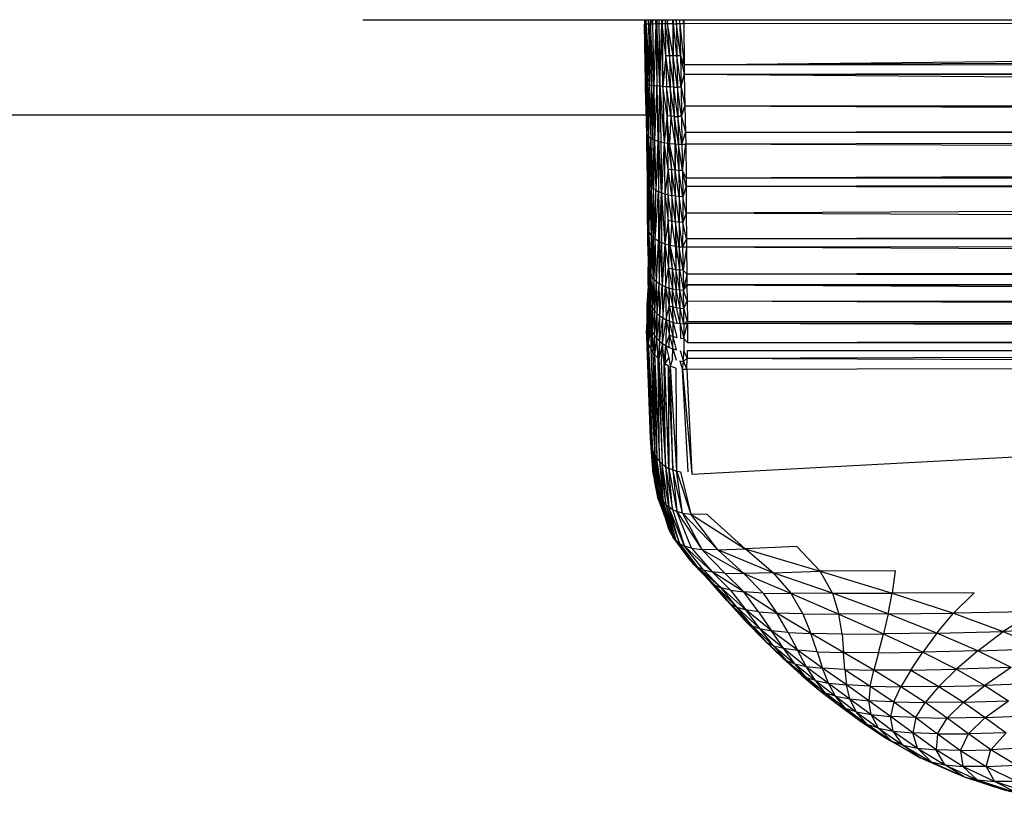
# Model space of a CAD drawing. Header units: millimetres. Extents: x -50 to 1200, y -70 to 65.
# Tile 2 of 23: x 27 to 103, y -63 to -3. Entities that reach past the tile are written whole.
import ezdxf

# ---------------------------------------------------------------- set-up
doc = ezdxf.new("R2010")
doc.units = ezdxf.units.MM

msp = doc.modelspace()

# ---------------------------------------------------------------- linework, layer by layer
at = {"color": 7, "linetype": 'Continuous', "lineweight": 25}
for p, q in [((74.832, -2.636), (74.832, -2.985)), ((74.865, -2.982), (74.832, -2.985)), ((74.909, -7.498), (74.832, -2.985)), ((74.832, -2.985), (74.898, -7.455)), ((74.865, -2.982), (74.862, -2.636)), ((74.865, -2.982), (74.864, -2.636)), ((74.865, -2.982), (74.867, -2.636)), ((74.865, -2.982), (74.872, -2.636)), ((74.973, -2.979), (74.865, -2.982)), ((74.865, -2.982), (75.012, -7.584)), ((74.946, -7.541), (74.865, -2.982)), ((74.909, -7.498), (74.865, -2.982)), ((74.973, -2.979), (74.972, -2.636)), ((74.973, -2.979), (74.979, -2.636)), ((75.163, -2.975), (74.973, -2.979)), ((74.973, -2.979), (75.233, -7.664)), ((74.973, -2.979), (75.107, -7.625)), ((74.973, -2.979), (75.012, -7.584)), ((75.155, -2.636), (75.163, -2.975)), ((75.163, -2.975), (75.165, -2.636)), ((75.174, -2.975), (75.163, -2.975)), ((75.163, -2.975), (75.233, -7.664)), ((75.174, -2.975), (75.175, -2.636)), ((75.174, -2.975), (75.187, -2.636)), ((75.319, -2.973), (75.174, -2.975)), ((75.174, -2.975), (75.389, -7.701)), ((75.174, -2.975), (75.233, -7.664)), ((75.334, -2.636), (75.319, -2.973)), ((75.319, -2.973), (75.321, -2.636)), ((75.454, -2.971), (75.319, -2.973)), ((75.574, -7.733), (75.319, -2.973)), ((75.319, -2.973), (75.389, -7.701)), ((75.474, -2.636), (75.454, -2.971)), ((75.454, -2.971), (75.459, -2.636)), ((75.715, -2.968), (75.454, -2.971)), ((75.454, -2.971), (75.574, -7.733)), ((75.715, -2.968), (75.574, -7.733)), ((75.733, -2.636), (75.715, -2.968)), ((75.715, -2.968), (75.717, -2.636)), ((75.715, -2.968), (75.793, -2.967)), ((75.715, -2.968), (75.785, -7.763)), ((75.793, -2.967), (75.785, -7.763)), ((75.806, -2.636), (75.793, -2.967)), ((75.95, -2.965), (75.793, -2.967)), ((76.02, -7.788), (75.793, -2.967)), ((75.952, -2.636), (75.95, -2.965)), ((76.19, -2.963), (75.95, -2.965)), ((75.95, -2.965), (76.02, -7.788)), ((76.02, -7.788), (76.19, -2.963)), ((76.19, -2.963), (76.176, -2.636)), ((76.19, -2.963), (76.193, -2.636)), ((76.204, -2.963), (76.19, -2.963)), ((76.273, -7.809), (76.19, -2.963)), ((76.239, -2.636), (76.204, -2.963)), ((76.206, -2.636), (76.204, -2.963)), ((76.473, -2.96), (76.204, -2.963)), ((76.498, -5.438), (76.204, -2.963)), ((76.204, -2.963), (76.273, -7.809)), ((76.473, -2.96), (76.509, -2.636)), ((76.473, -2.96), (76.473, -2.636)), ((76.626, -2.959), (76.473, -2.96)), ((76.777, -5.442), (76.473, -2.96)), ((76.498, -5.438), (76.473, -2.96)), ((76.626, -2.959), (76.643, -2.636)), ((77.036, -2.956), (76.626, -2.959)), ((77.061, -5.444), (76.626, -2.959)), ((76.626, -2.959), (76.777, -5.442)), ((77, -2.636), (77.036, -2.956)), ((77.036, -2.956), (77.036, -2.636)), ((77.09, -2.956), (77.036, -2.956)), ((77.036, -2.956), (77.061, -5.444)), ((77.061, -5.444), (77.09, -2.956)), ((77.09, -2.956), (77.083, -2.636)), ((77.09, -2.956), (77.322, -2.954)), ((77.345, -5.444), (77.09, -2.956)), ((77.322, -2.954), (77.285, -2.636)), ((77.322, -2.954), (77.322, -2.636)), ((77.567, -2.953), (77.322, -2.954)), ((77.627, -5.442), (77.322, -2.954)), ((77.322, -2.954), (77.345, -5.444)), ((77.536, -2.636), (77.567, -2.953)), ((77.567, -2.953), (77.572, -2.636)), ((77.878, -2.951), (77.567, -2.953)), ((77.567, -2.953), (77.911, -6.133)), ((77.567, -2.953), (77.627, -5.442)), ((77.878, -2.951), (77.844, -2.636)), ((77.878, -2.636), (77.878, -2.951)), ((120.471, -2.915), (77.878, -2.951)), ((77.878, -2.951), (77.911, -6.133)), ((77.911, -6.133), (340.691, -3.25)), ((343.054, -5.129), (77.911, -6.133)), ((76.498, -5.438), (76.273, -7.809)), ((76.777, -5.442), (76.498, -5.438)), ((76.819, -7.837), (76.498, -5.438)), ((76.498, -5.438), (76.541, -7.825)), ((77.103, -7.844), (76.777, -5.442)), ((77.061, -5.444), (76.777, -5.442)), ((76.777, -5.442), (76.819, -7.837)), ((77.345, -5.444), (77.061, -5.444)), ((77.386, -7.847), (77.061, -5.444)), ((77.103, -7.844), (77.061, -5.444)), ((77.627, -5.442), (77.345, -5.444)), ((77.667, -7.845), (77.345, -5.444)), ((77.345, -5.444), (77.386, -7.847)), ((77.627, -5.442), (77.911, -6.133)), ((77.627, -5.442), (77.667, -7.845)), ((77.627, -5.442), (77.923, -6.866)), ((77.911, -6.133), (77.923, -6.866)), ((392.332, -6.272), (77.911, -6.133)), ((392.332, -6.272), (77.923, -6.866)), ((74.898, -7.455), (74.909, -7.498)), ((74.898, -7.455), (74.944, -9.21)), ((74.909, -7.498), (74.946, -7.541)), ((75.034, -11.498), (74.909, -7.498)), ((74.944, -9.21), (74.909, -7.498)), ((74.946, -7.541), (75.012, -7.584)), ((75.034, -11.498), (74.946, -7.541)), ((75.012, -7.584), (75.107, -7.625)), ((75.012, -7.584), (75.142, -11.648)), ((75.012, -7.584), (75.034, -11.498)), ((77.667, -7.845), (77.923, -6.866)), ((392.335, -9.418), (77.923, -6.866)), ((77.923, -6.866), (77.97, -9.324)), ((392.333, -7.289), (77.923, -6.866)), ((75.107, -7.625), (75.233, -7.664)), ((75.107, -7.625), (75.333, -11.794)), ((75.107, -7.625), (75.142, -11.648)), ((75.233, -7.664), (75.389, -7.701)), ((75.233, -7.664), (75.345, -11.801)), ((75.233, -7.664), (75.333, -11.794)), ((75.389, -7.701), (75.345, -11.801)), ((75.389, -7.701), (75.574, -7.733)), ((75.389, -7.701), (75.489, -11.877)), ((75.489, -11.877), (75.574, -7.733)), ((75.574, -7.733), (75.785, -7.763)), ((75.574, -7.733), (75.624, -11.935)), ((75.785, -7.763), (75.624, -11.935)), ((76.02, -7.788), (75.785, -7.763)), ((75.962, -12.047), (75.785, -7.763)), ((75.785, -7.763), (75.884, -12.024)), ((75.962, -12.047), (76.02, -7.788)), ((76.273, -7.809), (76.02, -7.788)), ((76.02, -7.788), (76.356, -12.137)), ((76.02, -7.788), (76.117, -12.086)), ((76.541, -7.825), (76.273, -7.809)), ((76.591, -10.077), (76.273, -7.809)), ((76.273, -7.809), (76.37, -12.139)), ((76.273, -7.809), (76.356, -12.137)), ((76.819, -7.837), (76.541, -7.825)), ((76.869, -10.1), (76.541, -7.825)), ((76.541, -7.825), (76.591, -10.077)), ((77.103, -7.844), (76.819, -7.837)), ((77.151, -10.114), (76.819, -7.837)), ((76.819, -7.837), (76.869, -10.1)), ((77.103, -7.844), (77.386, -7.847)), ((77.434, -10.123), (77.103, -7.844)), ((77.151, -10.114), (77.103, -7.844)), ((77.667, -7.845), (77.386, -7.847)), ((77.714, -10.124), (77.386, -7.847)), ((77.386, -7.847), (77.434, -10.123)), ((77.667, -7.845), (77.97, -9.324)), ((77.667, -7.845), (77.714, -10.124)), ((74.944, -9.21), (75.034, -11.498)), ((74.944, -9.21), (75, -11.342)), ((77.714, -10.124), (77.97, -9.324)), ((392.335, -9.418), (77.97, -9.324)), ((392.338, -10.66), (77.97, -9.324)), ((77.97, -9.324), (78.011, -11.361)), ((0.347, -10), (74.964, -10)), ((76.591, -10.077), (76.37, -12.139)), ((76.869, -10.1), (76.591, -10.077)), ((76.789, -12.203), (76.591, -10.077)), ((76.637, -12.183), (76.591, -10.077)), ((76.869, -10.1), (76.789, -12.203)), ((77.151, -10.114), (76.869, -10.1)), ((76.869, -10.1), (77.195, -12.242)), ((77.151, -10.114), (77.434, -10.123)), ((77.477, -12.257), (77.151, -10.114)), ((77.248, -12.245), (77.151, -10.114)), ((77.151, -10.114), (77.195, -12.242)), ((77.714, -10.124), (77.434, -10.123)), ((77.72, -12.263), (77.434, -10.123)), ((77.434, -10.123), (77.477, -12.257)), ((77.714, -10.124), (78.011, -11.361)), ((77.714, -10.124), (77.72, -12.263)), ((392.338, -10.66), (78.011, -11.361)), ((75, -11.342), (75.034, -11.498)), ((75, -11.342), (75.016, -12.068)), ((77.72, -12.263), (78.011, -11.361)), ((78.011, -11.361), (78.028, -12.262)), ((392.341, -11.754), (78.011, -11.361)), ((75.034, -11.498), (75.016, -12.068)), ((75.063, -15.06), (75.016, -12.068)), ((75.016, -12.068), (75.056, -14.928)), ((75.034, -11.498), (75.142, -11.648)), ((75.097, -15.195), (75.034, -11.498)), ((75.063, -15.06), (75.034, -11.498)), ((75.097, -15.195), (75.142, -11.648)), ((75.142, -11.648), (75.333, -11.794)), ((75.142, -11.648), (75.253, -15.464)), ((75.142, -11.648), (75.16, -15.33)), ((75.253, -15.464), (75.333, -11.794)), ((75.333, -11.794), (75.345, -11.801)), ((75.333, -11.794), (75.377, -15.594)), ((75.345, -11.801), (75.489, -11.877)), ((75.531, -15.719), (75.345, -11.801)), ((75.377, -15.594), (75.345, -11.801)), ((75.489, -11.877), (75.624, -11.935)), ((75.489, -11.877), (75.531, -15.719)), ((75.624, -11.935), (75.531, -15.719)), ((75.624, -11.935), (75.884, -12.024)), ((75.624, -11.935), (75.714, -15.836)), ((75.884, -12.024), (75.714, -15.836)), ((75.962, -12.047), (75.884, -12.024)), ((75.884, -12.024), (75.923, -15.943)), ((75.962, -12.047), (75.923, -15.943)), ((75.962, -12.047), (76.117, -12.086)), ((76.156, -16.039), (75.962, -12.047)), ((76.117, -12.086), (76.356, -12.137)), ((76.117, -12.086), (76.156, -16.039)), ((76.356, -12.137), (76.156, -16.039)), ((76.37, -12.139), (76.356, -12.137)), ((76.356, -12.137), (76.408, -16.122)), ((76.37, -12.139), (76.637, -12.183)), ((76.665, -14.196), (76.37, -12.139)), ((76.37, -12.139), (76.408, -16.122)), ((76.637, -12.183), (76.789, -12.203)), ((76.637, -12.183), (76.941, -14.242)), ((76.665, -14.196), (76.637, -12.183)), ((392.341, -11.754), (78.028, -12.262)), ((76.789, -12.203), (77.195, -12.242)), ((77.223, -14.276), (76.789, -12.203)), ((76.789, -12.203), (76.941, -14.242)), ((77.195, -12.242), (77.248, -12.245)), ((77.195, -12.242), (77.223, -14.276)), ((77.223, -14.276), (77.248, -12.245)), ((77.248, -12.245), (77.477, -12.257)), ((77.248, -12.245), (77.505, -14.298)), ((77.477, -12.257), (77.72, -12.263)), ((77.784, -14.31), (77.477, -12.257)), ((77.477, -12.257), (77.505, -14.298)), ((77.72, -12.263), (78.028, -12.262)), ((77.72, -12.263), (77.784, -14.31)), ((77.784, -14.31), (78.028, -12.262)), ((392.346, -13.663), (78.028, -12.262)), ((78.028, -12.262), (78.061, -14.888)), ((392.346, -13.663), (78.061, -14.888)), ((76.665, -14.196), (76.408, -16.122)), ((76.941, -14.242), (76.665, -14.196)), ((76.952, -16.246), (76.665, -14.196)), ((76.675, -16.191), (76.665, -14.196)), ((77.223, -14.276), (76.941, -14.242)), ((77.234, -16.287), (76.941, -14.242)), ((76.941, -14.242), (76.952, -16.246)), ((77.505, -14.298), (77.223, -14.276)), ((77.517, -16.314), (77.223, -14.276)), ((77.234, -16.287), (77.223, -14.276)), ((77.784, -14.31), (77.505, -14.298)), ((77.796, -16.329), (77.505, -14.298)), ((77.505, -14.298), (77.517, -16.314)), ((78.061, -14.888), (77.784, -14.31)), ((78.065, -15.546), (77.784, -14.31)), ((77.784, -14.31), (77.796, -16.329)), ((75.056, -14.928), (75.063, -15.06)), ((75.056, -14.928), (75.078, -18.501)), ((75.063, -15.06), (75.097, -15.195)), ((75.103, -18.791), (75.063, -15.06)), ((75.078, -18.501), (75.063, -15.06)), ((75.16, -15.33), (75.097, -15.195)), ((75.103, -18.791), (75.097, -15.195)), ((78.061, -14.888), (78.065, -15.546)), ((392.34, -14.932), (78.061, -14.888)), ((392.34, -14.932), (78.065, -15.546)), ((75.103, -18.791), (75.16, -15.33)), ((75.253, -15.464), (75.16, -15.33)), ((75.205, -19.069), (75.16, -15.33)), ((75.205, -19.069), (75.253, -15.464)), ((75.377, -15.594), (75.253, -15.464)), ((75.39, -19.34), (75.253, -15.464)), ((75.377, -15.594), (75.531, -15.719)), ((75.401, -19.353), (75.377, -15.594)), ((75.39, -19.34), (75.377, -15.594)), ((75.401, -19.353), (75.531, -15.719)), ((75.714, -15.836), (75.531, -15.719)), ((75.543, -19.496), (75.531, -15.719)), ((75.543, -19.496), (75.714, -15.836)), ((75.676, -19.605), (75.714, -15.836)), ((75.676, -19.605), (75.923, -15.943)), ((75.714, -15.836), (75.923, -15.943)), ((76.156, -16.039), (75.923, -15.943)), ((75.923, -15.943), (76.012, -19.816)), ((75.923, -15.943), (75.935, -19.774)), ((78.065, -15.546), (77.796, -16.329)), ((392.326, -16.021), (78.065, -15.546)), ((78.065, -15.546), (78.073, -17.616)), ((76.012, -19.816), (76.156, -16.039)), ((76.408, -16.122), (76.156, -16.039)), ((76.156, -16.039), (76.406, -19.988)), ((76.156, -16.039), (76.167, -19.891)), ((76.408, -16.122), (76.406, -19.988)), ((76.675, -16.191), (76.408, -16.122)), ((76.408, -16.122), (76.679, -18.168)), ((76.408, -16.122), (76.42, -19.993)), ((76.675, -16.191), (76.952, -16.246)), ((76.956, -18.23), (76.675, -16.191)), ((76.679, -18.168), (76.675, -16.191)), ((77.234, -16.287), (76.952, -16.246)), ((77.239, -18.276), (76.952, -16.246)), ((76.952, -16.246), (76.956, -18.23)), ((77.517, -16.314), (77.234, -16.287)), ((77.522, -18.307), (77.234, -16.287)), ((77.239, -18.276), (77.234, -16.287)), ((77.796, -16.329), (77.517, -16.314)), ((77.802, -18.322), (77.517, -16.314)), ((77.517, -16.314), (77.522, -18.307)), ((78.073, -17.616), (77.796, -16.329)), ((77.796, -16.329), (77.802, -18.322)), ((392.326, -16.021), (78.073, -17.616)), ((76.679, -18.168), (76.42, -19.993)), ((76.956, -18.23), (76.679, -18.168)), ((76.84, -20.115), (76.679, -18.168)), ((76.679, -18.168), (76.687, -20.077)), ((76.956, -18.23), (76.84, -20.115)), ((77.239, -18.276), (76.956, -18.23)), ((77.247, -20.191), (76.956, -18.23)), ((77.522, -18.307), (77.239, -18.276)), ((77.531, -20.221), (77.239, -18.276)), ((77.239, -18.276), (77.3, -20.198)), ((77.239, -18.276), (77.247, -20.191)), ((78.073, -17.616), (77.802, -18.322)), ((392.209, -19.149), (78.073, -17.616)), ((78.073, -17.616), (78.08, -19.577)), ((75.078, -18.501), (75.103, -18.791)), ((75.078, -18.501), (75.095, -20.134)), ((75.095, -20.134), (75.103, -18.791)), ((75.205, -19.069), (75.103, -18.791)), ((75.103, -18.791), (75.158, -21.976)), ((75.103, -18.791), (75.124, -21.782)), ((77.802, -18.322), (77.522, -18.307)), ((77.775, -20.234), (77.522, -18.307)), ((77.522, -18.307), (77.531, -20.221)), ((77.802, -18.322), (77.775, -20.234)), ((78.08, -19.577), (77.802, -18.322)), ((75.158, -21.976), (75.205, -19.069)), ((75.39, -19.34), (75.205, -19.069)), ((75.313, -22.364), (75.205, -19.069)), ((75.221, -22.171), (75.205, -19.069)), ((75.313, -22.364), (75.39, -19.34)), ((75.401, -19.353), (75.39, -19.34)), ((75.437, -22.551), (75.39, -19.34)), ((75.543, -19.496), (75.401, -19.353)), ((75.59, -22.73), (75.401, -19.353)), ((75.437, -22.551), (75.401, -19.353)), ((75.676, -19.605), (75.543, -19.496)), ((75.59, -22.73), (75.543, -19.496)), ((75.59, -22.73), (75.676, -19.605)), ((75.935, -19.774), (75.676, -19.605)), ((75.773, -22.897), (75.676, -19.605)), ((75.773, -22.897), (75.935, -19.774)), ((76.012, -19.816), (75.935, -19.774)), ((75.935, -19.774), (75.982, -23.049)), ((78.08, -19.577), (77.775, -20.234)), ((392.209, -19.149), (78.08, -19.577)), ((392.174, -19.83), (78.08, -19.577)), ((78.08, -19.577), (78.085, -20.234)), ((75.095, -20.134), (75.124, -21.782)), ((75.095, -20.134), (75.114, -21.441)), ((76.012, -19.816), (75.982, -23.049)), ((76.167, -19.891), (76.012, -19.816)), ((76.012, -19.816), (76.214, -23.184)), ((76.406, -19.988), (76.167, -19.891)), ((76.167, -19.891), (76.214, -23.184)), ((76.406, -19.988), (76.214, -23.184)), ((76.42, -19.993), (76.406, -19.988)), ((76.406, -19.988), (76.466, -23.301)), ((76.687, -20.077), (76.42, -19.993)), ((76.42, -19.993), (76.706, -21.833)), ((76.42, -19.993), (76.466, -23.301)), ((76.84, -20.115), (76.687, -20.077)), ((76.687, -20.077), (76.983, -21.903)), ((76.687, -20.077), (76.706, -21.833)), ((77.247, -20.191), (76.84, -20.115)), ((77.266, -21.954), (76.84, -20.115)), ((76.84, -20.115), (76.983, -21.903)), ((77.3, -20.198), (77.247, -20.191)), ((77.247, -20.191), (77.266, -21.954)), ((77.3, -20.198), (77.266, -21.954)), ((77.531, -20.221), (77.3, -20.198)), ((77.3, -20.198), (77.549, -21.986)), ((77.775, -20.234), (77.531, -20.221)), ((77.829, -22), (77.531, -20.221)), ((77.531, -20.221), (77.549, -21.986)), ((78.085, -20.234), (77.775, -20.234)), ((77.775, -20.234), (77.829, -22)), ((78.085, -20.234), (77.829, -22)), ((392.174, -19.83), (78.085, -20.234)), ((392.061, -21.724), (78.085, -20.234)), ((78.085, -20.234), (78.106, -22.332)), ((75.114, -21.441), (75.124, -21.782)), ((75.114, -21.441), (75.128, -22.268)), ((75.124, -21.782), (75.158, -21.976)), ((75.155, -24.099), (75.124, -21.782)), ((75.128, -22.268), (75.124, -21.782)), ((75.155, -24.099), (75.158, -21.976)), ((75.158, -21.976), (75.221, -22.171)), ((75.192, -24.319), (75.158, -21.976)), ((76.466, -23.301), (76.706, -21.833)), ((76.706, -21.833), (76.983, -21.903)), ((76.706, -21.833), (77.009, -23.473)), ((76.706, -21.833), (76.733, -23.397)), ((76.983, -21.903), (77.266, -21.954)), ((76.983, -21.903), (77.291, -23.529)), ((76.983, -21.903), (77.009, -23.473)), ((77.266, -21.954), (77.549, -21.986)), ((77.573, -23.564), (77.266, -21.954)), ((77.266, -21.954), (77.291, -23.529)), ((77.829, -22), (77.549, -21.986)), ((77.549, -21.986), (77.852, -23.58)), ((77.573, -23.564), (77.549, -21.986)), ((78.106, -22.332), (77.829, -22)), ((77.829, -22), (77.852, -23.58)), ((392.061, -21.724), (78.106, -22.332)), ((75.155, -24.099), (75.128, -22.268)), ((75.128, -22.268), (75.143, -23.82)), ((75.192, -24.319), (75.221, -22.171)), ((75.221, -22.171), (75.313, -22.364)), ((75.221, -22.171), (75.258, -24.539)), ((75.258, -24.539), (75.313, -22.364)), ((75.313, -22.364), (75.437, -22.551)), ((75.354, -24.758), (75.313, -22.364)), ((75.354, -24.758), (75.437, -22.551)), ((75.437, -22.551), (75.59, -22.73)), ((75.479, -24.972), (75.437, -22.551)), ((75.479, -24.972), (75.59, -22.73)), ((75.59, -22.73), (75.773, -22.897)), ((75.634, -25.177), (75.59, -22.73)), ((78.106, -22.332), (77.852, -23.58)), ((392.052, -22.871), (78.106, -22.332)), ((78.106, -22.332), (78.118, -23.15)), ((75.101, -24.001), (75.127, -23.455)), ((75.138, -23.275), (75.106, -25.531)), ((75.139, -23.451), (75.106, -25.531)), ((75.127, -23.455), (75.106, -25.531)), ((75.137, -23.17), (75.127, -23.455)), ((75.634, -25.177), (75.773, -22.897)), ((75.773, -22.897), (75.982, -23.049)), ((75.818, -25.369), (75.773, -22.897)), ((75.818, -25.369), (75.982, -23.049)), ((75.982, -23.049), (76.214, -23.184)), ((76.028, -25.547), (75.982, -23.049)), ((76.028, -25.547), (76.214, -23.184)), ((76.214, -23.184), (76.466, -23.301)), ((76.214, -23.184), (76.26, -25.706)), ((76.26, -25.706), (76.466, -23.301)), ((76.466, -23.301), (76.733, -23.397)), ((76.466, -23.301), (76.759, -24.765)), ((76.466, -23.301), (76.511, -25.845)), ((77.009, -23.473), (76.733, -23.397)), ((76.733, -23.397), (77.035, -24.848)), ((76.733, -23.397), (76.759, -24.765)), ((77.291, -23.529), (77.009, -23.473)), ((77.316, -24.91), (77.009, -23.473)), ((77.035, -24.848), (77.009, -23.473)), ((77.573, -23.564), (77.291, -23.529)), ((77.597, -24.95), (77.291, -23.529)), ((77.316, -24.91), (77.291, -23.529)), ((77.852, -23.58), (77.573, -23.564)), ((77.875, -24.97), (77.573, -23.564)), ((77.597, -24.95), (77.573, -23.564)), ((77.852, -23.58), (78.118, -23.15)), ((78.137, -24.384), (77.852, -23.58)), ((77.875, -24.97), (77.852, -23.58)), ((392.052, -22.871), (78.118, -23.15)), ((78.118, -23.15), (392.245, -24.633)), ((78.118, -23.15), (392.091, -23.306)), ((78.118, -23.15), (78.137, -24.384)), ((75.049, -24.682), (75.101, -24.001)), ((75.053, -26.276), (75.101, -24.001)), ((75.109, -23.827), (75.091, -24.139)), ((75.106, -25.531), (75.101, -24.001)), ((75.143, -23.82), (75.106, -25.531)), ((75.106, -25.531), (75.155, -24.099)), ((75.118, -25.8), (75.155, -24.099)), ((75.118, -25.8), (75.192, -24.319)), ((75.143, -23.82), (75.155, -24.099)), ((75.192, -24.319), (75.155, -24.099)), ((75.157, -26.053), (75.192, -24.319)), ((75.258, -24.539), (75.192, -24.319)), ((75.049, -24.682), (74.999, -26.714)), ((75.053, -26.276), (75.049, -24.682)), ((75.157, -26.053), (75.258, -24.539)), ((75.224, -26.309), (75.258, -24.539)), ((75.224, -26.309), (75.354, -24.758)), ((75.258, -24.539), (75.354, -24.758)), ((75.321, -26.564), (75.354, -24.758)), ((75.321, -26.564), (75.479, -24.972)), ((75.354, -24.758), (75.479, -24.972)), ((75.448, -26.814), (75.479, -24.972)), ((75.479, -24.972), (75.634, -25.177)), ((76.511, -25.845), (76.759, -24.765)), ((76.759, -24.765), (77.035, -24.848)), ((76.759, -24.765), (77.052, -26.054)), ((76.777, -25.961), (76.759, -24.765)), ((77.035, -24.848), (77.316, -24.91)), ((77.035, -24.848), (77.332, -26.124)), ((77.052, -26.054), (77.035, -24.848)), ((77.316, -24.91), (77.597, -24.95)), ((77.613, -26.172), (77.316, -24.91)), ((77.597, -24.95), (77.875, -24.97)), ((77.891, -26.197), (77.597, -24.95)), ((77.613, -26.172), (77.597, -24.95)), ((77.875, -24.97), (78.137, -24.384)), ((78.159, -25.986), (77.875, -24.97)), ((77.891, -26.197), (77.875, -24.97)), ((78.137, -24.384), (392.245, -24.633)), ((78.137, -24.384), (78.159, -25.986)), ((78.137, -24.384), (392.317, -25.663)), ((75.03, -27.191), (75.118, -25.8)), ((75.106, -25.531), (75.053, -26.276)), ((75.118, -25.8), (75.053, -26.276)), ((75.106, -25.531), (75.118, -25.8)), ((75.118, -25.8), (75.157, -26.053)), ((75.448, -26.814), (75.634, -25.177)), ((75.605, -27.055), (75.634, -25.177)), ((75.605, -27.055), (75.818, -25.369)), ((75.634, -25.177), (75.818, -25.369)), ((75.791, -27.283), (75.818, -25.369)), ((75.791, -27.283), (76.028, -25.547)), ((75.818, -25.369), (76.028, -25.547)), ((76.002, -27.493), (76.028, -25.547)), ((76.002, -27.493), (76.26, -25.706)), ((76.028, -25.547), (76.26, -25.706)), ((76.237, -27.681), (76.26, -25.706)), ((76.237, -27.681), (76.511, -25.845)), ((76.26, -25.706), (76.511, -25.845)), ((76.511, -25.845), (76.49, -27.846)), ((76.777, -25.961), (76.511, -25.845)), ((76.511, -25.845), (76.778, -27.036)), ((78.159, -25.986), (392.317, -25.663)), ((75.053, -26.276), (74.999, -26.714)), ((75.157, -26.053), (75.03, -27.191)), ((75.03, -27.191), (75.053, -26.276)), ((75.157, -26.053), (75.139, -27.654)), ((75.224, -26.309), (75.139, -27.654)), ((75.321, -26.564), (75.139, -27.654)), ((75.157, -26.053), (75.224, -26.309)), ((75.224, -26.309), (75.321, -26.564)), ((75.321, -26.564), (75.448, -26.814)), ((75.321, -26.564), (75.335, -28.111)), ((76.777, -25.961), (77.052, -26.054)), ((77.054, -27.141), (76.777, -25.961)), ((76.778, -27.036), (76.777, -25.961)), ((77.052, -26.054), (77.332, -26.124)), ((77.052, -26.054), (77.334, -27.22)), ((77.054, -27.141), (77.052, -26.054)), ((77.613, -26.172), (77.332, -26.124)), ((77.891, -26.197), (77.613, -26.172)), ((77.613, -26.172), (77.893, -27.305)), ((77.613, -26.172), (77.616, -27.274)), ((78.159, -25.986), (77.891, -26.197)), ((77.891, -26.197), (78.16, -26.112)), ((77.891, -26.197), (77.893, -27.305)), ((77.893, -27.305), (78.16, -26.112)), ((78.159, -25.986), (392.333, -25.958)), ((78.16, -26.112), (392.333, -25.958)), ((78.16, -26.112), (78.162, -27.608)), ((78.16, -26.112), (392.367, -27.03)), ((75.03, -27.191), (74.999, -26.714)), ((74.999, -26.714), (75.316, -35.026)), ((75.03, -27.191), (75.139, -27.654)), ((75.03, -27.191), (75.404, -35.685)), ((75.316, -35.026), (75.03, -27.191)), ((75.343, -35.361), (75.03, -27.191)), ((75.448, -26.814), (75.335, -28.111)), ((75.448, -26.814), (75.605, -27.055)), ((75.448, -26.814), (75.495, -28.375)), ((75.605, -27.055), (75.495, -28.375)), ((75.605, -27.055), (75.791, -27.283)), ((75.605, -27.055), (75.618, -28.542)), ((75.791, -27.283), (75.618, -28.542)), ((75.791, -27.283), (76.002, -27.493)), ((75.902, -28.852), (75.791, -27.283)), ((76.49, -27.846), (76.778, -27.036)), ((76.758, -27.985), (76.778, -27.036)), ((76.778, -27.036), (77.054, -27.141)), ((76.778, -27.036), (77.035, -28.097)), ((77.035, -28.097), (77.054, -27.141)), ((77.054, -27.141), (77.334, -27.22)), ((77.317, -28.182), (77.054, -27.141)), ((77.616, -27.274), (77.893, -27.305)), ((77.893, -27.305), (77.88, -28.273)), ((77.893, -27.305), (78.162, -27.608)), ((78.162, -27.608), (392.367, -27.03)), ((75.139, -27.654), (75.335, -28.111)), ((75.139, -27.654), (75.63, -36.285)), ((75.499, -35.994), (75.139, -27.654)), ((75.404, -35.685), (75.139, -27.654)), ((75.335, -28.111), (75.495, -28.375)), ((75.335, -28.111), (75.63, -36.285)), ((76.002, -27.493), (75.902, -28.852)), ((76.002, -27.493), (75.964, -28.909)), ((76.237, -27.681), (75.964, -28.909)), ((76.002, -27.493), (76.237, -27.681)), ((76.237, -27.681), (76.144, -29.058)), ((76.237, -27.681), (76.49, -27.846)), ((76.369, -29.214), (76.237, -27.681)), ((76.369, -29.214), (76.49, -27.846)), ((76.49, -27.846), (76.405, -29.236)), ((76.49, -27.846), (76.758, -27.985)), ((76.49, -27.846), (76.722, -28.771)), ((76.758, -27.985), (77.035, -28.097)), ((77.003, -28.888), (77.035, -28.097)), ((77.035, -28.097), (77.317, -28.182)), ((77.035, -28.097), (77.289, -28.976)), ((78.14, -28.817), (392.374, -28.017)), ((78.153, -28.236), (392.374, -28.017)), ((78.162, -27.608), (392.374, -28.017)), ((75.618, -28.542), (75.495, -28.375)), ((75.495, -28.375), (75.795, -36.554)), ((75.495, -28.375), (75.63, -36.285)), ((75.902, -28.852), (75.618, -28.542)), ((75.618, -28.542), (75.991, -36.796)), ((75.618, -28.542), (75.795, -36.554)), ((75.902, -28.852), (76.216, -37.01)), ((75.991, -36.796), (75.902, -28.852)), ((75.964, -28.909), (76.466, -37.194)), ((75.964, -28.909), (76.216, -37.01)), ((76.722, -28.771), (76.405, -29.236)), ((76.722, -28.771), (76.82, -29.448)), ((77.003, -28.888), (76.82, -29.448)), ((77.6, -28.24), (77.858, -29.07)), ((77.858, -29.07), (77.88, -28.273)), ((77.858, -29.07), (78.14, -28.817)), ((77.88, -28.273), (78.14, -28.817)), ((78.123, -29.698), (78.14, -28.817)), ((78.153, -28.236), (78.14, -28.817)), ((78.14, -28.817), (235.178, -29.424)), ((76.144, -29.058), (76.466, -37.194)), ((76.369, -29.214), (76.736, -37.345)), ((76.466, -37.194), (76.369, -29.214)), ((76.405, -29.236), (76.681, -29.386)), ((76.736, -37.345), (76.405, -29.236)), ((76.681, -29.386), (77.022, -37.464)), ((76.681, -29.386), (76.736, -37.345)), ((77.26, -29.596), (76.82, -29.448)), ((76.82, -29.448), (77.317, -37.549)), ((77.022, -37.464), (76.82, -29.448)), ((77.26, -29.596), (77.317, -37.549)), ((77.575, -29.036), (77.858, -29.07)), ((77.575, -29.036), (77.784, -29.686)), ((77.784, -29.686), (77.858, -29.07)), ((78.123, -29.698), (77.784, -29.686)), ((78.211, -37.62), (77.784, -29.686)), ((77.784, -29.686), (78.508, -37.79)), ((77.858, -29.07), (78.123, -29.698)), ((235.178, -29.424), (78.123, -29.698)), ((78.123, -29.698), (78.508, -37.79)), ((78.508, -37.79), (235.178, -29.424)), ((75.316, -35.026), (75.343, -35.361)), ((75.51, -37.784), (75.316, -35.026)), ((75.343, -35.361), (75.404, -35.685)), ((75.745, -38.702), (75.343, -35.361)), ((75.605, -38.261), (75.343, -35.361)), ((75.404, -35.685), (75.499, -35.994)), ((75.404, -35.685), (75.859, -39.053)), ((75.745, -38.702), (75.404, -35.685)), ((75.499, -35.994), (75.63, -36.285)), ((75.499, -35.994), (75.98, -39.361)), ((75.859, -39.053), (75.499, -35.994)), ((75.63, -36.285), (75.795, -36.554)), ((75.63, -36.285), (76.122, -39.644)), ((75.98, -39.361), (75.63, -36.285)), ((75.795, -36.554), (75.991, -36.796)), ((76.291, -39.903), (75.795, -36.554)), ((76.122, -39.644), (75.795, -36.554)), ((75.991, -36.796), (76.216, -37.01)), ((75.991, -36.796), (76.491, -40.14)), ((75.991, -36.796), (76.291, -39.903)), ((76.216, -37.01), (76.466, -37.194)), ((76.724, -40.352), (76.216, -37.01)), ((76.491, -40.14), (76.216, -37.01)), ((76.466, -37.194), (76.736, -37.345)), ((76.466, -37.194), (76.999, -40.537)), ((76.466, -37.194), (76.724, -40.352)), ((75.51, -37.784), (75.605, -38.261)), ((75.51, -37.784), (75.895, -39.735)), ((77.022, -37.464), (76.736, -37.345)), ((76.736, -37.345), (77.334, -40.69)), ((76.999, -40.537), (76.736, -37.345)), ((77.022, -37.464), (77.317, -37.549)), ((77.77, -40.809), (77.022, -37.464)), ((77.022, -37.464), (77.334, -40.69)), ((77.317, -37.549), (77.617, -37.603)), ((77.317, -37.549), (78.423, -40.888)), ((77.77, -40.809), (77.317, -37.549)), ((77.617, -37.603), (78.423, -40.888)), ((75.605, -38.261), (75.745, -38.702)), ((75.895, -39.735), (75.605, -38.261)), ((75.605, -38.261), (76.402, -41.005)), ((75.745, -38.702), (75.859, -39.053)), ((76.402, -41.005), (75.745, -38.702)), ((76.574, -41.556), (75.745, -38.702)), ((75.98, -39.361), (75.859, -39.053)), ((76.712, -41.978), (75.859, -39.053)), ((76.574, -41.556), (75.859, -39.053)), ((75.98, -39.361), (76.122, -39.644)), ((75.98, -39.361), (76.86, -42.336)), ((76.712, -41.978), (75.98, -39.361)), ((75.895, -39.735), (76.402, -41.005)), ((76.122, -39.644), (76.291, -39.903)), ((76.122, -39.644), (77.038, -42.65)), ((76.86, -42.336), (76.122, -39.644)), ((76.491, -40.14), (76.291, -39.903)), ((77.263, -42.925), (76.291, -39.903)), ((77.038, -42.65), (76.291, -39.903)), ((76.491, -40.14), (76.724, -40.352)), ((76.491, -40.14), (77.555, -43.163)), ((76.491, -40.14), (77.263, -42.925)), ((76.999, -40.537), (76.724, -40.352)), ((77.944, -43.361), (76.724, -40.352)), ((77.555, -43.163), (76.724, -40.352)), ((76.402, -41.005), (76.574, -41.556)), ((76.999, -40.537), (77.334, -40.69)), ((76.999, -40.537), (77.944, -43.361)), ((77.77, -40.809), (77.334, -40.69)), ((77.334, -40.69), (79.276, -43.61)), ((78.485, -43.513), (77.334, -40.69)), ((77.77, -40.809), (78.423, -40.888)), ((80.512, -43.636), (77.77, -40.809)), ((77.77, -40.809), (79.276, -43.61)), ((79.682, -40.919), (78.423, -40.888)), ((78.423, -40.888), (82.631, -43.568)), ((80.512, -43.636), (78.423, -40.888)), ((79.682, -40.919), (82.631, -43.568)), ((76.574, -41.556), (76.712, -41.978)), ((76.86, -42.336), (76.712, -41.978)), ((76.86, -42.336), (77.038, -42.65)), ((77.038, -42.65), (77.263, -42.925)), ((77.038, -42.65), (78.621, -44.746)), ((78.381, -44.457), (77.038, -42.65)), ((77.555, -43.163), (77.263, -42.925)), ((78.951, -44.995), (77.263, -42.925)), ((78.621, -44.746), (77.263, -42.925)), ((77.555, -43.163), (77.944, -43.361)), ((77.555, -43.163), (78.951, -44.995)), ((78.485, -43.513), (77.944, -43.361)), ((80.082, -45.361), (77.944, -43.361)), ((79.416, -45.202), (77.944, -43.361)), ((86.639, -43.401), (82.631, -43.568)), ((86.639, -43.401), (88.44, -45.3)), ((78.485, -43.513), (79.276, -43.61)), ((78.485, -43.513), (80.082, -45.361)), ((80.512, -43.636), (79.276, -43.61)), ((79.276, -43.61), (82.525, -45.485)), ((81.058, -45.461), (79.276, -43.61)), ((80.512, -43.636), (82.631, -43.568)), ((84.803, -45.419), (80.512, -43.636)), ((80.512, -43.636), (82.525, -45.485)), ((82.631, -43.568), (88.44, -45.3)), ((84.803, -45.419), (82.631, -43.568)), ((78.381, -44.457), (78.621, -44.746)), ((78.621, -44.746), (78.951, -44.995)), ((78.621, -44.746), (80.285, -46.372)), ((79.944, -46.111), (78.621, -44.746)), ((79.416, -45.202), (78.951, -44.995)), ((80.777, -46.594), (78.951, -44.995)), ((80.285, -46.372), (78.951, -44.995)), ((79.416, -45.202), (80.082, -45.361)), ((79.416, -45.202), (80.777, -46.594)), ((81.058, -45.461), (80.082, -45.361)), ((82.517, -46.906), (80.082, -45.361)), ((81.489, -46.773), (80.082, -45.361)), ((81.058, -45.461), (82.525, -45.485)), ((81.058, -45.461), (82.517, -46.906)), ((84.803, -45.419), (82.525, -45.485)), ((82.525, -45.485), (86.192, -47.015)), ((84.011, -46.987), (82.525, -45.485)), ((84.803, -45.419), (88.44, -45.3)), ((89.383, -47.007), (84.803, -45.419)), ((84.803, -45.419), (86.192, -47.015)), ((94.227, -45.283), (88.44, -45.3)), ((88.44, -45.3), (93.994, -46.994)), ((89.383, -47.007), (88.44, -45.3)), ((94.227, -45.283), (93.994, -46.994)), ((79.944, -46.111), (80.285, -46.372)), ((79.944, -46.111), (81.523, -47.843)), ((81.211, -47.565), (79.944, -46.111)), ((80.285, -46.372), (80.777, -46.594)), ((80.285, -46.372), (81.991, -48.08)), ((81.523, -47.843), (80.285, -46.372)), ((81.489, -46.773), (80.777, -46.594)), ((82.68, -48.277), (80.777, -46.594)), ((81.991, -48.08), (80.777, -46.594)), ((81.489, -46.773), (82.517, -46.906)), ((81.489, -46.773), (82.68, -48.277)), ((84.011, -46.987), (82.517, -46.906)), ((85.09, -48.542), (82.517, -46.906)), ((83.673, -48.432), (82.517, -46.906)), ((84.011, -46.987), (86.192, -47.015)), ((84.011, -46.987), (85.09, -48.542)), ((89.383, -47.007), (86.192, -47.015)), ((86.192, -47.015), (89.877, -48.629)), ((87.089, -48.608), (86.192, -47.015)), ((89.383, -47.007), (93.994, -46.994)), ((93.693, -48.609), (89.383, -47.007)), ((89.383, -47.007), (89.877, -48.629)), ((93.693, -48.609), (93.994, -46.994)), ((100.352, -46.967), (93.994, -46.994)), ((93.994, -46.994), (98.735, -48.549)), ((100.352, -46.967), (98.735, -48.549)), ((81.523, -47.843), (81.211, -47.565)), ((82.766, -49.265), (81.211, -47.565)), ((81.523, -47.843), (81.991, -48.08)), ((81.523, -47.843), (83.166, -49.515)), ((82.766, -49.265), (81.523, -47.843)), ((81.991, -48.08), (82.68, -48.277)), ((81.991, -48.08), (83.777, -49.729)), ((83.166, -49.515), (81.991, -48.08)), ((83.673, -48.432), (82.68, -48.277)), ((84.673, -49.904), (82.68, -48.277)), ((83.777, -49.729), (82.68, -48.277)), ((83.673, -48.432), (85.09, -48.542)), ((83.673, -48.432), (84.673, -49.904)), ((87.089, -48.608), (85.09, -48.542)), ((87.716, -50.121), (85.09, -48.542)), ((85.947, -50.035), (85.09, -48.542)), ((87.089, -48.608), (89.877, -48.629)), ((87.089, -48.608), (87.716, -50.121)), ((93.693, -48.609), (89.877, -48.629)), ((89.877, -48.629), (93.327, -50.148)), ((90.124, -50.159), (89.877, -48.629)), ((93.693, -48.609), (93.327, -50.148)), ((93.693, -48.609), (98.735, -48.549)), ((97.461, -50.087), (93.693, -48.609)), ((97.461, -50.087), (98.735, -48.549)), ((105.028, -48.433), (98.735, -48.549)), ((98.735, -48.549), (102.596, -49.965)), ((105.028, -48.433), (102.596, -49.965)), ((83.166, -49.515), (82.766, -49.265)), ((84.335, -50.835), (82.766, -49.265)), ((84.041, -50.577), (82.766, -49.265)), ((83.166, -49.515), (83.777, -49.729)), ((83.166, -49.515), (84.828, -51.062)), ((84.335, -50.835), (83.166, -49.515)), ((83.777, -49.729), (84.673, -49.904)), ((83.777, -49.729), (85.585, -51.257)), ((84.828, -51.062), (83.777, -49.729)), ((85.947, -50.035), (84.673, -49.904)), ((86.678, -51.414), (84.673, -49.904)), ((85.585, -51.257), (84.673, -49.904)), ((85.947, -50.035), (87.716, -50.121)), ((85.947, -50.035), (86.678, -51.414)), ((90.124, -50.159), (87.716, -50.121)), ((90.248, -51.592), (87.716, -50.121)), ((88.198, -51.527), (87.716, -50.121)), ((90.124, -50.159), (93.327, -50.148)), ((90.124, -50.159), (90.248, -51.592)), ((92.94, -51.605), (93.327, -50.148)), ((97.461, -50.087), (93.327, -50.148)), ((93.327, -50.148), (96.375, -51.564)), ((97.461, -50.087), (96.375, -51.564)), ((97.461, -50.087), (102.596, -49.965)), ((100.62, -51.462), (97.461, -50.087)), ((100.62, -51.462), (102.596, -49.965)), ((108.72, -49.747), (102.596, -49.965)), ((102.596, -49.965), (105.691, -51.279)), ((84.041, -50.577), (84.335, -50.835)), ((84.041, -50.577), (85.539, -52.035)), ((84.828, -51.062), (84.335, -50.835)), ((85.88, -52.266), (84.335, -50.835)), ((85.539, -52.035), (84.335, -50.835)), ((84.828, -51.062), (85.585, -51.257)), ((84.828, -51.062), (86.467, -52.477)), ((85.88, -52.266), (84.828, -51.062)), ((85.585, -51.257), (86.678, -51.414)), ((85.585, -51.257), (87.36, -52.662)), ((86.467, -52.477), (85.585, -51.257)), ((88.198, -51.527), (86.678, -51.414)), ((88.624, -52.809), (86.678, -51.414)), ((87.36, -52.662), (86.678, -51.414)), ((88.198, -51.527), (90.248, -51.592)), ((88.198, -51.527), (88.624, -52.809)), ((92.94, -51.605), (90.248, -51.592)), ((92.583, -52.96), (90.248, -51.592)), ((90.336, -52.91), (90.248, -51.592)), ((92.94, -51.605), (92.583, -52.96)), ((92.94, -51.605), (96.375, -51.564)), ((95.445, -52.955), (96.375, -51.564)), ((100.62, -51.462), (96.375, -51.564)), ((96.375, -51.564), (98.978, -52.89)), ((100.62, -51.462), (98.978, -52.89)), ((100.62, -51.462), (105.691, -51.279)), ((103.205, -52.753), (100.62, -51.462)), ((85.539, -52.035), (85.88, -52.266)), ((85.539, -52.035), (86.987, -53.34)), ((86.467, -52.477), (85.88, -52.266)), ((87.374, -53.554), (85.88, -52.266)), ((86.987, -53.34), (85.88, -52.266)), ((86.467, -52.477), (87.36, -52.662)), ((86.467, -52.477), (88.06, -53.767)), ((87.374, -53.554), (86.467, -52.477)), ((87.36, -52.662), (88.624, -52.809)), ((87.36, -52.662), (89.072, -53.954)), ((88.06, -53.767), (87.36, -52.662)), ((90.336, -52.91), (88.624, -52.809)), ((90.466, -54.099), (88.624, -52.809)), ((89.072, -53.954), (88.624, -52.809)), ((90.336, -52.91), (92.583, -52.96)), ((90.336, -52.91), (92.312, -54.195)), ((90.336, -52.91), (90.466, -54.099)), ((92.312, -54.195), (92.583, -52.96)), ((95.445, -52.955), (92.583, -52.96)), ((94.679, -54.238), (92.583, -52.96)), ((95.445, -52.955), (94.679, -54.238)), ((95.445, -52.955), (98.978, -52.89)), ((95.445, -52.955), (97.62, -54.224)), ((97.62, -54.224), (98.978, -52.89)), ((103.205, -52.753), (98.978, -52.89)), ((98.978, -52.89), (101.163, -54.142)), ((103.205, -52.753), (101.163, -54.142)), ((86.987, -53.34), (87.374, -53.554)), ((86.987, -53.34), (88.356, -54.496)), ((88.06, -53.767), (87.374, -53.554)), ((88.844, -54.738), (87.374, -53.554)), ((88.356, -54.496), (87.374, -53.554)), ((88.06, -53.767), (89.072, -53.954)), ((88.06, -53.767), (89.625, -54.973)), ((88.844, -54.738), (88.06, -53.767)), ((89.072, -53.954), (90.466, -54.099)), ((89.072, -53.954), (90.725, -55.17)), ((89.625, -54.973), (89.072, -53.954)), ((105.298, -53.974), (101.163, -54.142)), ((88.356, -54.496), (88.844, -54.738)), ((88.356, -54.496), (89.766, -55.599)), ((89.625, -54.973), (88.844, -54.738)), ((90.381, -55.914), (88.844, -54.738)), ((89.766, -55.599), (88.844, -54.738)), ((92.312, -54.195), (90.466, -54.099)), ((92.203, -55.318), (90.466, -54.099)), ((90.725, -55.17), (90.466, -54.099)), ((92.312, -54.195), (92.203, -55.318)), ((92.312, -54.195), (94.679, -54.238)), ((92.312, -54.195), (94.125, -55.414)), ((94.125, -55.414), (94.679, -54.238)), ((97.62, -54.224), (94.679, -54.238)), ((96.549, -55.455), (94.679, -54.238)), ((97.62, -54.224), (96.549, -55.455)), ((97.62, -54.224), (101.163, -54.142)), ((97.62, -54.224), (99.509, -55.435)), ((99.509, -55.435), (101.163, -54.142)), ((101.163, -54.142), (103.011, -55.336)), ((89.625, -54.973), (90.725, -55.17)), ((89.625, -54.973), (91.224, -56.177)), ((90.381, -55.914), (89.625, -54.973)), ((89.766, -55.599), (90.381, -55.914)), ((89.766, -55.599), (91.445, -56.814)), ((90.725, -55.17), (92.203, -55.318)), ((90.725, -55.17), (92.369, -56.384)), ((91.224, -56.177), (90.725, -55.17)), ((94.125, -55.414), (92.203, -55.318)), ((93.883, -56.534), (92.203, -55.318)), ((92.369, -56.384), (92.203, -55.318)), ((94.125, -55.414), (93.883, -56.534)), ((94.125, -55.414), (96.549, -55.455)), ((94.125, -55.414), (95.83, -56.626)), ((95.83, -56.626), (96.549, -55.455)), ((99.509, -55.435), (96.549, -55.455)), ((98.26, -56.657), (96.549, -55.455)), ((99.509, -55.435), (98.26, -56.657)), ((99.509, -55.435), (103.011, -55.336)), ((99.509, -55.435), (101.199, -56.618)), ((101.199, -56.618), (103.011, -55.336)), ((91.224, -56.177), (90.381, -55.914)), ((92.074, -57.166), (90.381, -55.914)), ((91.445, -56.814), (90.381, -55.914)), ((91.224, -56.177), (92.369, -56.384)), ((91.224, -56.177), (92.934, -57.448)), ((92.074, -57.166), (91.224, -56.177)), ((91.445, -56.814), (92.074, -57.166)), ((91.445, -56.814), (93.344, -58.111)), ((92.369, -56.384), (93.883, -56.534)), ((92.369, -56.384), (94.085, -57.663)), ((92.934, -57.448), (92.369, -56.384)), ((95.83, -56.626), (93.883, -56.534)), ((95.59, -57.808), (93.883, -56.534)), ((94.085, -57.663), (93.883, -56.534)), ((95.83, -56.626), (95.59, -57.808)), ((95.83, -56.626), (98.26, -56.657)), ((95.83, -56.626), (97.517, -57.88)), ((97.517, -57.88), (98.26, -56.657)), ((101.199, -56.618), (98.26, -56.657)), ((99.917, -57.879), (98.26, -56.657)), ((101.199, -56.618), (99.917, -57.879)), ((101.199, -56.618), (104.64, -56.487)), ((101.199, -56.618), (102.814, -57.796)), ((92.934, -57.448), (92.074, -57.166)), ((93.973, -58.471), (92.074, -57.166)), ((93.344, -58.111), (92.074, -57.166)), ((92.934, -57.448), (94.085, -57.663)), ((92.934, -57.448), (94.834, -58.771)), ((93.973, -58.471), (92.934, -57.448)), ((94.085, -57.663), (95.59, -57.808)), ((94.085, -57.663), (95.956, -58.992)), ((94.834, -58.771), (94.085, -57.663)), ((97.517, -57.88), (95.59, -57.808)), ((97.416, -59.124), (95.59, -57.808)), ((95.956, -58.992), (95.59, -57.808)), ((97.517, -57.88), (97.416, -59.124)), ((97.517, -57.88), (99.917, -57.879)), ((97.517, -57.88), (99.293, -59.165)), ((99.293, -59.165), (99.917, -57.879)), ((102.814, -57.796), (99.917, -57.879)), ((101.645, -59.115), (99.917, -57.879)), ((102.814, -57.796), (101.645, -59.115)), ((93.344, -58.111), (93.973, -58.471)), ((93.344, -58.111), (95.473, -59.338)), ((94.834, -58.771), (93.973, -58.471)), ((96.177, -59.74), (93.973, -58.471)), ((95.473, -59.338), (93.973, -58.471)), ((94.834, -58.771), (95.956, -58.992)), ((94.834, -58.771), (97.008, -60.057)), ((96.177, -59.74), (94.834, -58.771)), ((95.473, -59.338), (96.177, -59.74)), ((95.956, -58.992), (97.416, -59.124)), ((95.956, -58.992), (98.072, -60.28)), ((97.008, -60.057), (95.956, -58.992)), ((99.293, -59.165), (97.416, -59.124)), ((99.469, -60.402), (97.416, -59.124)), ((98.072, -60.28), (97.416, -59.124)), ((99.293, -59.165), (101.645, -59.115)), ((99.293, -59.165), (101.285, -60.415)), ((99.293, -59.165), (99.469, -60.402)), ((101.285, -60.415), (101.645, -59.115)), ((104.497, -58.965), (101.645, -59.115)), ((103.587, -60.315), (101.645, -59.115)), ((97.008, -60.057), (96.177, -59.74)), ((98.802, -60.895), (96.177, -59.74)), ((97.008, -60.057), (98.072, -60.28)), ((97.008, -60.057), (99.565, -61.215)), ((98.802, -60.895), (97.008, -60.057)), ((98.072, -60.28), (99.469, -60.402)), ((98.072, -60.28), (100.571, -61.442)), ((99.565, -61.215), (98.072, -60.28)), ((99.565, -61.215), (98.802, -60.895)), ((101.285, -60.415), (99.469, -60.402)), ((101.906, -61.562), (99.469, -60.402)), ((100.571, -61.442), (99.469, -60.402)), ((101.285, -60.415), (103.587, -60.315)), ((101.285, -60.415), (103.662, -61.56)), ((101.285, -60.415), (101.906, -61.562)), ((99.565, -61.215), (100.571, -61.442)), ((99.565, -61.215), (102.65, -62.201)), ((100.571, -61.442), (101.906, -61.562)), ((100.571, -61.442), (103.641, -62.434)), ((102.65, -62.201), (100.571, -61.442)), ((103.662, -61.56), (101.906, -61.562)), ((104.934, -62.56), (101.906, -61.562)), ((103.641, -62.434), (101.906, -61.562)), ((102.65, -62.201), (103.641, -62.434))]:
    msp.add_line(p, q, dxfattribs=at)
at = {"color": 7, "linetype": 'Continuous', "lineweight": 25, "flags": 128}
msp.add_lwpolyline([(53.046, -2.636), (254.396, -2.636), (447.848, -2.636)], dxfattribs=at)

doc.saveas('drawing.dxf')
